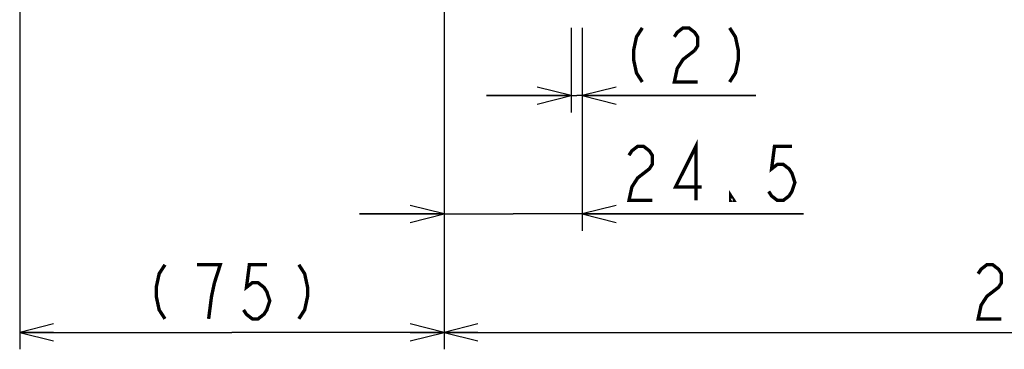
# Model space of a CAD drawing. Extents: x 97 to 1223, y 94 to 848.
# Tile 17 of 38: x 885 to 1059, y 328 to 386. Entities that reach past the tile are written whole.
import ezdxf

# ---------------------------------------------------------------- set-up
doc = ezdxf.new("R2010")
doc.units = 0
doc.header["$LTSCALE"] = 69.3
doc.layers.get('0').update_dxf_attribs({"linetype": 'CONTINUOUS'})
doc.layers.add('ALL_DIM', color=7, linetype='CONTINUOUS')
doc.dimstyles.get("Standard").update_dxf_attribs({"dimtxt": 2.5, "dimasz": 2.5, "dimexe": 1.25, "dimexo": 0.625, "dimtad": 1, "dimcen": 2.5, "dimazin": 3, "dimtfac": 1, "dimtmove": 0, "dimatfit": 3})

# ---------------------------------------------------------------- blocks, each defined once
blk = doc.blocks.new('_OPEN')
at = {"color": 0, "linetype": 'BYBLOCK'}
for p, q in [((0, 0), (-1, 0.25)), ((-1, -0.25), (0, 0)), ((-1, 0), (0, 0))]:
    blk.add_line(p, q, dxfattribs=at)
blk = doc.blocks.new('*D8')
at = {"layer": 'ALL_DIM', "color": 2, "linetype": 'CONTINUOUS'}
for p, q in [((960, 395.76), (960, 327.5)), ((1170, 395.44), (1170, 327.5)), ((960, 330.5), (1065, 330.5)), ((1170, 330.5), (1065, 330.5))]:
    blk.add_line(p, q, dxfattribs=at)
at = {"layer": 'ALL_DIM', "color": 2, "linetype": 'CONTINUOUS', "xscale": 6, "yscale": 6, "zscale": 6, "rotation": 180}
blk.add_blockref('_OPEN', (960, 330.5), dxfattribs=at)
at = {"layer": 'ALL_DIM', "color": 2, "linetype": 'CONTINUOUS', "xscale": 6, "yscale": 6, "zscale": 6}
blk.add_blockref('_OPEN', (1170, 330.5), dxfattribs=at)
blk = doc.blocks.new('*D9')
at = {"layer": 'ALL_DIM', "color": 2, "linetype": 'CONTINUOUS'}
for p, q in [((884.75, 455.5), (884.75, 327.5)), ((960, 395.82), (960, 327.5)), ((884.75, 330.5), (922.38, 330.5)), ((960, 330.5), (922.38, 330.5))]:
    blk.add_line(p, q, dxfattribs=at)
at = {"layer": 'ALL_DIM', "color": 2, "linetype": 'CONTINUOUS', "xscale": 6, "yscale": 6, "zscale": 6, "rotation": 180}
blk.add_blockref('_OPEN', (884.75, 330.5), dxfattribs=at)
at = {"layer": 'ALL_DIM', "color": 2, "linetype": 'CONTINUOUS', "xscale": 6, "yscale": 6, "zscale": 6}
blk.add_blockref('_OPEN', (960, 330.5), dxfattribs=at)
blk = doc.blocks.new('*D15')
at = {"layer": 'ALL_DIM', "color": 2, "linetype": 'CONTINUOUS'}
for p, q in [((960, 392.41), (960, 348.5)), ((984.5, 384.5), (984.5, 348.5)), ((960, 351.5), (945, 351.5)), ((945, 351.5), (972.25, 351.5)), ((1023.73, 351.5), (972.25, 351.5)), ((984.5, 351.5), (1023.73, 351.5))]:
    blk.add_line(p, q, dxfattribs=at)
at = {"layer": 'ALL_DIM', "color": 2, "linetype": 'CONTINUOUS', "xscale": 6, "yscale": 6, "zscale": 6}
blk.add_blockref('_OPEN', (960, 351.5), dxfattribs=at)
at = {"layer": 'ALL_DIM', "color": 2, "linetype": 'CONTINUOUS', "xscale": 6, "yscale": 6, "zscale": 6, "rotation": 180}
blk.add_blockref('_OPEN', (984.5, 351.5), dxfattribs=at)
blk = doc.blocks.new('*D16')
at = {"layer": 'ALL_DIM', "color": 2, "linetype": 'CONTINUOUS'}
for p, q in [((982.5, 384.5), (982.5, 369.5)), ((984.5, 384.5), (984.5, 369.5)), ((982.5, 372.5), (967.5, 372.5)), ((967.5, 372.5), (983.5, 372.5)), ((1015.26, 372.5), (983.5, 372.5)), ((984.5, 372.5), (1015.26, 372.5))]:
    blk.add_line(p, q, dxfattribs=at)
at = {"layer": 'ALL_DIM', "color": 2, "linetype": 'CONTINUOUS', "xscale": 6, "yscale": 6, "zscale": 6}
blk.add_blockref('_OPEN', (982.5, 372.5), dxfattribs=at)
at = {"layer": 'ALL_DIM', "color": 2, "linetype": 'CONTINUOUS', "xscale": 6, "yscale": 6, "zscale": 6, "rotation": 180}
blk.add_blockref('_OPEN', (984.5, 372.5), dxfattribs=at)

msp = doc.modelspace()

# ---------------------------------------------------------------- linework, layer by layer
at = {"layer": 'ALL_DIM', "color": 2, "linetype": 'CONTINUOUS', "const_width": 0.6}
for points in [[(995.136, 384.5), (994.104, 382.9), (993.588, 380.5), (993.588, 378.9), (994.104, 376.5), (995.136, 374.9)], [(1000.812, 382.9), (1001.328, 383.7), (1002.36, 384.5), (1003.392, 384.5), (1004.424, 383.7), (1004.94, 382.9), (1004.94, 381.3), (1004.424, 380.5)], [(1010.616, 384.5), (1011.648, 382.9), (1012.164, 380.5), (1012.164, 378.9), (1011.648, 376.5), (1010.616, 374.9)], [(1004.424, 380.5), (1002.36, 378.9), (1001.328, 377.3), (1000.812, 374.9), (1004.94, 374.9)], [(992.774, 361.9), (993.29, 362.7), (994.322, 363.5), (995.354, 363.5), (996.386, 362.7), (996.902, 361.9), (996.902, 360.3), (996.386, 359.5), (995.354, 358.7), (994.322, 357.9), (993.29, 356.3), (992.774, 353.9), (996.902, 353.9)], [(1004.642, 353.9), (1004.642, 363.5), (1001.03, 356.3), (1005.674, 356.3)], [(1021.67, 363.5), (1018.574, 363.5), (1018.058, 359.5), (1019.09, 360.3), (1020.122, 360.3), (1021.154, 359.5), (1021.67, 358.7), (1022.186, 357.1), (1021.67, 355.5), (1021.154, 354.7), (1020.122, 353.9), (1019.09, 353.9), (1018.058, 354.7), (1017.542, 355.5)], [(1011.35, 353.9), (1010.834, 353.9), (1010.834, 354.7), (1011.35, 353.9)], [(910.507, 342.5), (909.475, 340.9), (908.959, 338.5), (908.959, 336.9), (909.475, 334.5), (910.507, 332.9)], [(919.279, 339.3), (920.311, 342.5), (916.183, 342.5)], [(928.567, 342.5), (925.471, 342.5), (924.955, 338.5), (925.987, 339.3), (927.019, 339.3), (928.051, 338.5), (928.567, 337.7), (929.083, 336.1), (928.567, 334.5), (928.051, 333.7), (927.019, 332.9), (925.987, 332.9), (924.955, 333.7), (924.439, 334.5)], [(934.243, 342.5), (935.275, 340.9), (935.791, 338.5), (935.791, 336.9), (935.275, 334.5), (934.243, 332.9)], [(1054.68, 340.9), (1055.196, 341.7), (1056.228, 342.5), (1057.26, 342.5), (1058.292, 341.7), (1058.808, 340.9), (1058.808, 339.3), (1058.292, 338.5), (1057.26, 337.7), (1056.228, 336.9), (1055.196, 335.3), (1054.68, 332.9), (1058.808, 332.9)], [(918.247, 332.9), (918.763, 336.9), (919.279, 339.3)]]:
    msp.add_lwpolyline(points, dxfattribs=at)

# ---------------------------------------------------------------- dimensions: what is measured, and where the dimension line sits
at = {"layer": 'ALL_DIM', "color": 2, "linetype": 'CONTINUOUS'}
for base, p1, p2, picture, middle in [((884.75, 330.5), (960, 395.816), (884.75, 455.5), '*D9', (905.863, 332.9)), ((960, 330.5), (1170, 395.443), (960, 395.763), '*D8', (1052.616, 332.9)), ((982.5, 372.5), (984.5, 384.5), (982.5, 384.5), '*D16', (990.492, 374.9))]:
    dim = msp.add_linear_dim(base=base, p1=p1, p2=p2, angle=180, dimstyle='Standard', dxfattribs=at)
    dim.commit()
    dim.dimension.update_dxf_attribs({"geometry": picture, "text_midpoint": middle, "dimtype": 128})
dim = msp.add_linear_dim(base=(984.5, 351.5), p1=(960, 392.414), p2=(984.5, 384.5), dimstyle='Standard', dxfattribs=at)
dim.commit()
dim.dimension.update_dxf_attribs({"geometry": '*D15', "text_midpoint": (990.71, 353.9), "dimtype": 128})

doc.saveas('drawing.dxf')
